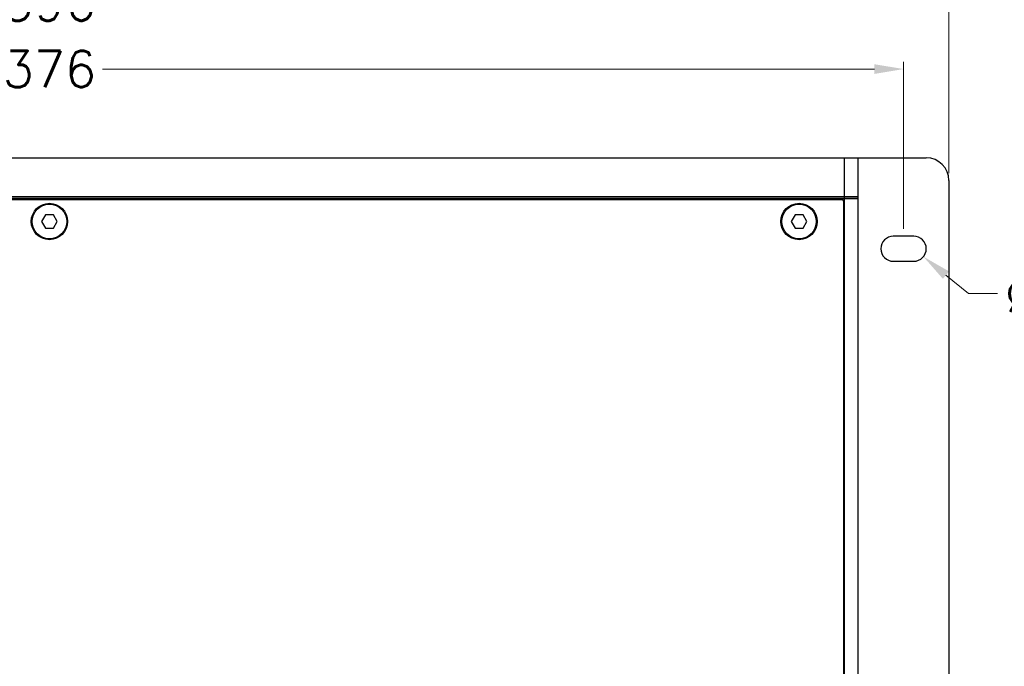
# Model space of a CAD drawing. Header units: millimetres. Extents: x -6552 to -4132, y 482 to 1483.
# Tile 12 of 80: x -6281 to -6065, y 794 to 936. Entities that reach past the tile are written whole.
import ezdxf

# ---------------------------------------------------------------- set-up
doc = ezdxf.new("R2010")
doc.units = ezdxf.units.MM
doc.header["$LTSCALE"] = 16.335
doc.header["$PDMODE"] = 3
doc.header["$PDSIZE"] = 0.3125
doc.layers.get('0').update_dxf_attribs({"linetype": 'CONTINUOUS'})
doc.layers.get('Defpoints').update_dxf_attribs({"linetype": 'CONTINUOUS'})
doc.layers.add('02___PRT_ALL_AXES', color=7, linetype='CONTINUOUS')
doc.layers.add('AXES', color=7, linetype='CONTINUOUS')
doc.styles.add('simplex', font='simplex.shx')
doc.dimstyles.new('YanXiu', dxfattribs={"dimtxt": 2.5, "dimasz": 2.2, "dimexe": 0.66, "dimexo": 0.66, "dimgap": 0.66, "dimtad": 0, "dimtoh": 1, "dimdec": 1, "dimdsep": 46, "dimtxsty": 'simplex', "dimcen": 0, "dimclrd": 4, "dimclre": 4, "dimclrt": 42, "dimazin": 2, "dimtfac": 1, "dimtdec": 1, "dimtofl": 0, "dimtmove": 0, "dimatfit": 3, "dimfxl": 1, "dimlwd": 5, "dimlwe": 5, "dimarcsym": 0})

# ---------------------------------------------------------------- blocks, each defined once
blk = doc.blocks.new('*D19')
at = {"color": 4, "lineweight": 5, "transparency": 16777216}
for p, q in [((-6472.84, 902), (-6472.84, 941.17)), ((-6076.84, 902), (-6076.84, 941.17)), ((-6466.44, 939.57), (-6286.53, 939.57)), ((-6083.24, 939.57), (-6263.14, 939.57))]:
    blk.add_line(p, q, dxfattribs=at)
at = {"color": 4, "transparency": 16777216}
for points in [[(-6466.44, 940.64), (-6466.44, 938.5), (-6472.84, 939.57)], [(-6083.24, 940.64), (-6083.24, 938.5), (-6076.84, 939.57)]]:
    blk.add_solid(points, dxfattribs=at)
at = {"layer": 'Defpoints', "color": 0, "transparency": 16777216}
for p in [(-6472.84, 939.57), (-6472.84, 900.4), (-6076.84, 900.4)]:
    blk.add_point(p, dxfattribs=at)
at = {"color": 42, "transparency": 16777216, "insert": (-6274.84, 939.57), "char_height": 8, "attachment_point": 5, "style": 'simplex'}
blk.add_mtext('396', dxfattribs=at)
blk = doc.blocks.new('*D20')
at = {"color": 4, "lineweight": 5, "transparency": 16777216}
for p, q in [((-6462.84, 889.75), (-6462.84, 926.52)), ((-6086.84, 889.75), (-6086.84, 926.52)), ((-6456.44, 924.93), (-6286.53, 924.93)), ((-6093.24, 924.93), (-6263.14, 924.93))]:
    blk.add_line(p, q, dxfattribs=at)
at = {"color": 4, "transparency": 16777216}
for points in [[(-6456.44, 925.99), (-6456.44, 923.86), (-6462.84, 924.93)], [(-6093.24, 925.99), (-6093.24, 923.86), (-6086.84, 924.93)]]:
    blk.add_solid(points, dxfattribs=at)
at = {"layer": 'Defpoints', "color": 0, "transparency": 16777216}
for p in [(-6086.84, 924.93), (-6462.84, 888.15), (-6086.84, 888.15)]:
    blk.add_point(p, dxfattribs=at)
at = {"color": 42, "transparency": 16777216, "insert": (-6274.84, 924.93), "char_height": 8, "attachment_point": 5, "style": 'simplex'}
blk.add_mtext('376', dxfattribs=at)
blk = doc.blocks.new('*D18')
at = {"color": 4, "lineweight": 5, "transparency": 16777216}
for p, q in [((-6072.55, 875.55), (-6077.51, 879.6)), ((-6066.15, 875.55), (-6072.55, 875.55))]:
    blk.add_line(p, q, dxfattribs=at)
at = {"color": 4, "transparency": 16777216}
blk.add_solid([(-6076.83, 880.43), (-6078.18, 878.78), (-6082.46, 883.66)], dxfattribs=at)
at = {"layer": 'Defpoints', "color": 0, "transparency": 16777216}
for p in [(-6086.72, 887.14), (-6082.46, 883.66)]:
    blk.add_point(p, dxfattribs=at)
at = {"color": 42, "transparency": 16777216, "insert": (-6052.55, 875.55), "char_height": 8, "attachment_point": 5, "style": 'simplex'}
blk.add_mtext('∅5.5', dxfattribs=at)

msp = doc.modelspace()

# ---------------------------------------------------------------- linework, layer by layer
at = {"color": 7, "linetype": 'Continuous'}
for p, q in [((-6099.84, 665.4), (-6099.84, 905.4)), ((-6099.84, 905.4), (-6081.84, 905.4)), ((-6096.84, 665.4), (-6096.84, 905.4)), ((-6076.84, 900.4), (-6076.84, 670.4)), ((-6452.84, 896.55), (-6096.84, 896.55)), ((-6449.84, 896.4), (-6099.84, 896.4)), ((-6100.49, 896.2), (-6449.19, 896.2)), ((-6099.99, 675.1), (-6099.99, 895.7)), ((-6096.84, 896.86), (-6099.84, 896.86)), ((-6096.84, 896.42), (-6099.84, 896.42)), ((-6275.7, 892.9), (-6276.57, 891.4)), ((-6276.57, 891.4), (-6275.7, 889.9)), ((-6273.97, 892.9), (-6275.7, 892.9)), ((-6273.11, 891.4), (-6273.97, 892.9)), ((-6273.97, 889.9), (-6273.11, 891.4)), ((-6110.7, 892.9), (-6111.57, 891.4)), ((-6111.57, 891.4), (-6110.7, 889.9)), ((-6108.97, 892.9), (-6110.7, 892.9)), ((-6108.11, 891.4), (-6108.97, 892.9)), ((-6108.97, 889.9), (-6108.11, 891.4)), ((-6275.7, 889.9), (-6273.97, 889.9)), ((-6110.7, 889.9), (-6108.97, 889.9)), ((-6099.99, 888.6), (-6099.84, 888.6)), ((-6099.99, 888.4), (-6099.84, 888.4)), ((-6099.84, 883.4), (-6099.99, 883.4)), ((-6099.84, 883.2), (-6099.99, 883.2)), ((-6099.99, 882.6), (-6099.84, 882.6)), ((-6099.99, 882.4), (-6099.84, 882.4))]:
    msp.add_line(p, q, dxfattribs=at)
for centre in [(-6274.84, 891.4), (-6109.84, 891.4)]:
    msp.add_circle(centre, 4, dxfattribs=at)
for centre, radius in [((-6081.84, 900.4), 5), ((-6100.49, 895.7), 0.5)]:
    msp.add_arc(centre, radius, 0, 90, dxfattribs=at)
at = {"layer": '02___PRT_ALL_AXES', "color": 7, "linetype": 'Continuous'}
for p, q in [((-6449.84, 905.4), (-6099.84, 905.4)), ((-6099.84, 896.86), (-6449.84, 896.86)), ((-6084.59, 888.15), (-6089.09, 888.15)), ((-6089.09, 882.65), (-6084.59, 882.65))]:
    msp.add_line(p, q, dxfattribs=at)
for centre, start, end in [((-6089.09, 885.4), 90, 270), ((-6084.59, 885.4), 270, 90)]:
    msp.add_arc(centre, 2.75, start, end, dxfattribs=at)
at = {"layer": 'AXES', "color": 7, "linetype": 'Continuous'}
for centre in [(-6274.84, 891.4), (-6109.84, 891.4)]:
    msp.add_circle(centre, 3.8, dxfattribs=at)

# ---------------------------------------------------------------- dimensions: what is measured, and where the dimension line sits
for base, p1, p2, picture, middle in [((-6472.84, 939.57), (-6076.84, 900.4), (-6472.84, 900.4), '*D19', (-6274.84, 939.57)), ((-6086.84, 924.93), (-6462.84, 888.15), (-6086.84, 888.15), '*D20', (-6274.84, 924.93))]:
    dim = msp.add_linear_dim(base=base, p1=p1, p2=p2, dimstyle='YanXiu', override={"dimtxt": 8, "dimasz": 6.4, "dimexe": 1.5992, "dimexo": 1.5992, "dimgap": 1.5992})
    dim.commit()
    dim.dimension.update_dxf_attribs({"geometry": picture, "text_midpoint": middle})
dim = msp.add_diameter_dim_2p(p1=(-6086.72, 887.14), p2=(-6082.46, 883.66), dimstyle='YanXiu', override={"dimtxt": 8, "dimasz": 6.4, "dimexe": 1.5992, "dimexo": 1.5992, "dimgap": 1.5992})
dim.commit()
dim.dimension.update_dxf_attribs({"geometry": '*D18', "text_midpoint": (-6052.55, 875.55)})

doc.saveas('drawing.dxf')
